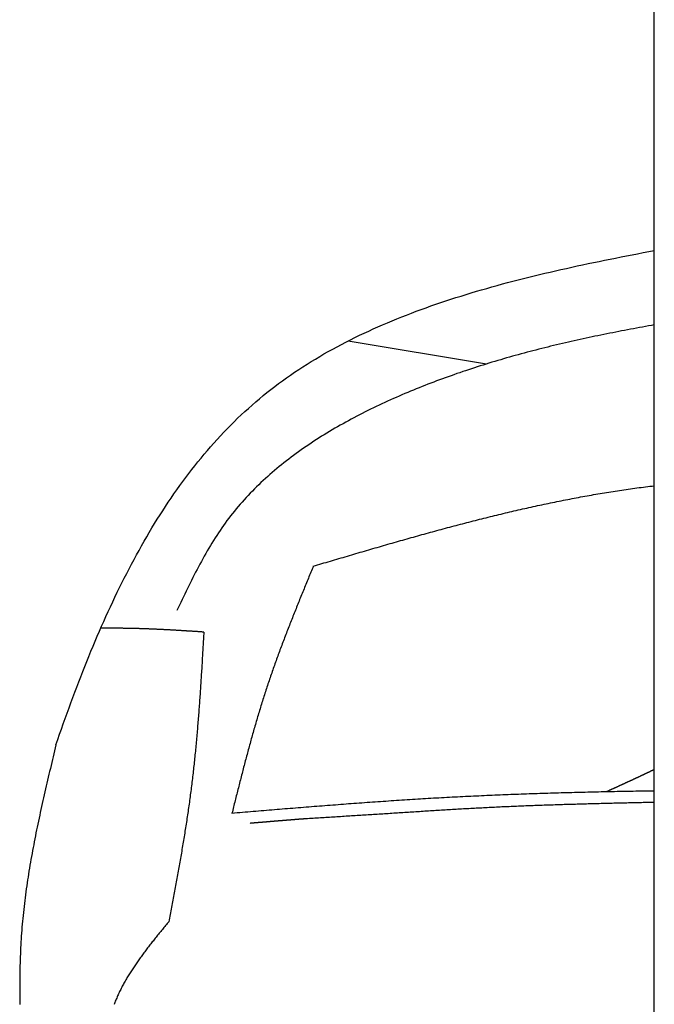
# Model space of a CAD drawing. Extents: x 562 to 7231, y 5767 to 12226.
# Tile 5 of 83: x 1221 to 1473, y 8794 to 9184. Entities that reach past the tile are written whole.
import ezdxf

# ---------------------------------------------------------------- set-up
doc = ezdxf.new("R2010")
doc.units = 0
doc.layers.get('0').update_dxf_attribs({"linetype": 'CONTINUOUS'})
doc.layers.add('CAR', color=10, linetype='CONTINUOUS')

msp = doc.modelspace()

# ---------------------------------------------------------------- linework, layer by layer
msp.add_line((1472.775, 8708.018), (1472.775, 10233.018))
at = {"layer": 'CAR'}
msp.add_line((1351.572, 9057.002), (1406.355, 9047.885), dxfattribs=at)
for points in [[(1235.84, 8897.12, 0), (1236.56, 8899.23, 0), (1237.29, 8901.33, 0), (1238.03, 8903.43, 0), (1238.77, 8905.53, 0), (1239.51, 8907.62, 0), (1240.26, 8909.7, 0), (1241.02, 8911.78, 0), (1241.78, 8913.85, 0), (1242.54, 8915.91, 0), (1243.31, 8917.97, 0), (1244.09, 8920.02, 0), (1244.87, 8922.07, 0), (1245.66, 8924.1, 0), (1246.46, 8926.13, 0), (1247.26, 8928.16, 0), (1248.07, 8930.17, 0), (1248.88, 8932.18, 0), (1249.7, 8934.18, 0), (1250.53, 8936.17, 0), (1251.36, 8938.16, 0), (1252.21, 8940.13, 0), (1253.06, 8942.1, 0), (1253.91, 8944.06, 0), (1254.78, 8946.01, 0), (1255.65, 8947.96, 0), (1256.53, 8949.89, 0), (1257.42, 8951.81, 0), (1258.31, 8953.73, 0), (1259.22, 8955.63, 0), (1260.13, 8957.53, 0), (1261.05, 8959.41, 0), (1261.98, 8961.29, 0), (1262.92, 8963.15, 0), (1263.86, 8965.01, 0), (1264.82, 8966.85, 0), (1265.79, 8968.69, 0), (1266.76, 8970.51, 0), (1267.74, 8972.33, 0), (1268.74, 8974.13, 0), (1269.74, 8975.92, 0), (1270.75, 8977.7, 0), (1271.78, 8979.46, 0), (1272.81, 8981.22, 0), (1273.86, 8982.97, 0), (1274.91, 8984.7, 0), (1275.97, 8986.42, 0), (1277.05, 8988.13, 0), (1278.14, 8989.82, 0), (1279.23, 8991.5, 0), (1280.34, 8993.17, 0), (1281.46, 8994.83, 0), (1282.59, 8996.48, 0), (1283.73, 8998.11, 0), (1284.89, 8999.72, 0), (1286.05, 9001.33, 0), (1287.23, 9002.92, 0), (1288.42, 9004.49, 0), (1289.62, 9006.06, 0), (1290.83, 9007.61, 0), (1292.06, 9009.14, 0), (1293.3, 9010.66, 0), (1294.55, 9012.16, 0), (1295.82, 9013.65, 0), (1297.09, 9015.13, 0), (1298.38, 9016.59, 0), (1299.69, 9018.03, 0), (1301.01, 9019.46, 0), (1302.34, 9020.88, 0), (1303.68, 9022.27, 0), (1305.04, 9023.66, 0), (1306.41, 9025.02, 0), (1307.8, 9026.37, 0), (1309.2, 9027.71, 0), (1310.61, 9029.02, 0), (1312.04, 9030.32, 0), (1313.49, 9031.61, 0), (1314.95, 9032.87, 0), (1316.42, 9034.12, 0), (1317.91, 9035.35, 0), (1319.41, 9036.57, 0), (1320.93, 9037.77, 0), (1322.47, 9038.95, 0), (1324.01, 9040.11, 0), (1325.58, 9041.25, 0), (1327.16, 9042.38, 0), (1328.75, 9043.5, 0), (1330.36, 9044.59, 0), (1331.98, 9045.67, 0), (1333.61, 9046.74, 0), (1335.26, 9047.79, 0), (1336.92, 9048.82, 0), (1338.59, 9049.84, 0), (1340.28, 9050.84, 0), (1341.98, 9051.83, 0), (1343.7, 9052.8, 0), (1345.42, 9053.76, 0), (1347.16, 9054.7, 0), (1348.92, 9055.63, 0), (1350.68, 9056.55, 0), (1352.46, 9057.45, 0), (1354.24, 9058.34, 0), (1356.04, 9059.21, 0), (1357.85, 9060.07, 0), (1359.68, 9060.92, 0), (1361.51, 9061.75, 0), (1363.36, 9062.57, 0), (1365.21, 9063.38, 0), (1367.08, 9064.18, 0), (1368.95, 9064.97, 0), (1370.84, 9065.74, 0), (1372.74, 9066.5, 0), (1374.65, 9067.25, 0), (1376.57, 9067.99, 0), (1378.49, 9068.71, 0), (1380.43, 9069.43, 0), (1382.38, 9070.13, 0), (1384.34, 9070.83, 0), (1386.3, 9071.51, 0), (1388.28, 9072.18, 0), (1390.26, 9072.85, 0), (1392.25, 9073.5, 0), (1394.25, 9074.14, 0), (1396.26, 9074.77, 0), (1398.28, 9075.4, 0), (1400.3, 9076.01, 0), (1402.34, 9076.62, 0), (1404.38, 9077.22, 0), (1406.42, 9077.8, 0), (1408.48, 9078.38, 0), (1410.54, 9078.95, 0), (1412.61, 9079.52, 0), (1414.69, 9080.07, 0), (1416.77, 9080.62, 0), (1418.86, 9081.16, 0), (1420.96, 9081.69, 0), (1423.06, 9082.22, 0), (1425.17, 9082.74, 0), (1427.28, 9083.25, 0), (1429.41, 9083.75, 0), (1431.53, 9084.25, 0), (1433.66, 9084.74, 0), (1435.8, 9085.23, 0), (1437.94, 9085.71, 0), (1440.09, 9086.19, 0), (1442.24, 9086.65, 0), (1444.4, 9087.12, 0), (1446.56, 9087.58, 0), (1448.72, 9088.03, 0), (1450.89, 9088.48, 0), (1453.06, 9088.92, 0), (1455.24, 9089.36, 0), (1457.42, 9089.8, 0), (1459.61, 9090.23, 0), (1461.79, 9090.66, 0), (1463.98, 9091.08, 0), (1466.18, 9091.5, 0), (1468.37, 9091.92, 0), (1470.57, 9092.34, 0), (1472.77, 9092.75, 0)], [(1472.77, 9063.33, 0), (1471.6, 9063.13, 0), (1470.42, 9062.92, 0), (1469.24, 9062.7, 0), (1468.06, 9062.49, 0), (1466.89, 9062.28, 0), (1465.71, 9062.06, 0), (1464.54, 9061.84, 0), (1463.36, 9061.62, 0), (1462.18, 9061.4, 0), (1461.01, 9061.18, 0), (1459.83, 9060.95, 0), (1458.66, 9060.72, 0), (1457.48, 9060.49, 0), (1456.31, 9060.26, 0), (1455.13, 9060.03, 0), (1453.96, 9059.79, 0), (1452.79, 9059.56, 0), (1451.61, 9059.32, 0), (1450.44, 9059.07, 0), (1449.27, 9058.83, 0), (1448.1, 9058.58, 0), (1446.92, 9058.33, 0), (1445.75, 9058.08, 0), (1444.58, 9057.83, 0), (1443.41, 9057.57, 0), (1442.24, 9057.31, 0), (1441.07, 9057.05, 0), (1439.9, 9056.79, 0), (1438.73, 9056.52, 0), (1437.56, 9056.25, 0), (1436.39, 9055.98, 0), (1435.22, 9055.7, 0), (1434.05, 9055.43, 0), (1432.89, 9055.15, 0), (1431.72, 9054.86, 0), (1430.55, 9054.58, 0), (1429.39, 9054.29, 0), (1428.22, 9054, 0), (1427.05, 9053.7, 0), (1425.89, 9053.4, 0), (1424.72, 9053.1, 0), (1423.56, 9052.8, 0), (1422.4, 9052.49, 0), (1421.23, 9052.18, 0), (1420.07, 9051.86, 0), (1418.91, 9051.55, 0), (1417.74, 9051.22, 0), (1416.58, 9050.9, 0), (1415.42, 9050.57, 0), (1414.26, 9050.24, 0), (1413.1, 9049.91, 0), (1411.94, 9049.57, 0), (1410.78, 9049.23, 0), (1409.62, 9048.88, 0), (1408.46, 9048.53, 0), (1407.3, 9048.18, 0), (1406.15, 9047.82, 0), (1404.99, 9047.46, 0), (1403.83, 9047.1, 0), (1402.68, 9046.73, 0), (1401.52, 9046.35, 0), (1400.37, 9045.98, 0), (1399.21, 9045.6, 0), (1398.06, 9045.21, 0), (1396.91, 9044.83, 0), (1395.76, 9044.43, 0), (1394.6, 9044.04, 0), (1393.45, 9043.63, 0), (1392.3, 9043.23, 0), (1391.15, 9042.82, 0), (1390, 9042.41, 0), (1388.85, 9041.99, 0), (1387.7, 9041.56, 0), (1386.56, 9041.14, 0), (1385.41, 9040.7, 0), (1384.26, 9040.27, 0), (1383.12, 9039.83, 0), (1381.97, 9039.38, 0), (1380.83, 9038.93, 0), (1379.68, 9038.48, 0), (1378.54, 9038.02, 0), (1377.4, 9037.55, 0), (1376.26, 9037.08, 0), (1375.12, 9036.61, 0), (1373.98, 9036.13, 0), (1372.84, 9035.65, 0), (1371.71, 9035.16, 0), (1370.57, 9034.66, 0), (1369.44, 9034.16, 0), (1368.31, 9033.66, 0), (1367.18, 9033.15, 0), (1366.06, 9032.63, 0), (1364.93, 9032.11, 0), (1363.81, 9031.59, 0), (1362.69, 9031.06, 0), (1361.58, 9030.52, 0), (1360.46, 9029.98, 0), (1359.35, 9029.43, 0), (1358.25, 9028.88, 0), (1357.14, 9028.32, 0), (1356.04, 9027.76, 0), (1354.94, 9027.19, 0), (1353.85, 9026.61, 0), (1352.76, 9026.03, 0), (1351.67, 9025.44, 0), (1350.59, 9024.85, 0), (1349.51, 9024.25, 0), (1348.44, 9023.65, 0), (1347.37, 9023.04, 0), (1346.31, 9022.42, 0), (1345.25, 9021.8, 0), (1344.19, 9021.17, 0), (1343.14, 9020.53, 0), (1342.09, 9019.89, 0), (1341.05, 9019.25, 0), (1340.02, 9018.59, 0), (1338.99, 9017.93, 0), (1337.96, 9017.27, 0), (1336.94, 9016.59, 0), (1335.93, 9015.92, 0), (1334.92, 9015.23, 0), (1333.92, 9014.54, 0), (1332.92, 9013.84, 0), (1331.93, 9013.13, 0), (1330.95, 9012.42, 0), (1329.97, 9011.7, 0), (1329, 9010.98, 0), (1328.04, 9010.25, 0), (1327.08, 9009.51, 0), (1326.13, 9008.76, 0), (1325.19, 9008.01, 0), (1324.25, 9007.25, 0), (1323.32, 9006.48, 0), (1322.4, 9005.71, 0), (1321.49, 9004.93, 0), (1320.58, 9004.14, 0), (1319.69, 9003.35, 0), (1318.8, 9002.54, 0), (1317.92, 9001.74, 0), (1317.04, 9000.92, 0), (1316.18, 9000.09, 0), (1315.32, 8999.26, 0), (1314.47, 8998.42, 0), (1313.63, 8997.58, 0), (1312.8, 8996.72, 0), (1311.98, 8995.86, 0), (1311.17, 8994.99, 0), (1310.37, 8994.12, 0), (1309.57, 8993.23, 0), (1308.79, 8992.34, 0), (1308.01, 8991.44, 0), (1307.25, 8990.53, 0), (1306.49, 8989.62, 0), (1305.75, 8988.69, 0), (1305.01, 8987.76, 0), (1304.29, 8986.82, 0), (1303.57, 8985.88, 0), (1302.87, 8984.92, 0), (1302.18, 8983.96, 0), (1301.49, 8982.99, 0), (1300.82, 8982.01, 0), (1300.16, 8981.02, 0), (1299.5, 8980.02, 0), (1298.86, 8979.02, 0), (1298.22, 8978.02, 0), (1297.6, 8977, 0), (1296.98, 8975.98, 0), (1296.37, 8974.95, 0), (1295.76, 8973.92, 0), (1295.17, 8972.88, 0), (1294.58, 8971.84, 0), (1294, 8970.79, 0), (1293.42, 8969.74, 0), (1292.85, 8968.68, 0), (1292.28, 8967.62, 0), (1291.72, 8966.56, 0), (1291.17, 8965.49, 0), (1290.62, 8964.41, 0), (1290.07, 8963.34, 0), (1289.53, 8962.26, 0), (1288.99, 8961.18, 0), (1288.46, 8960.09, 0), (1287.92, 8959.01, 0), (1287.39, 8957.92, 0), (1286.87, 8956.83, 0), (1286.34, 8955.74, 0), (1285.82, 8954.64, 0), (1285.3, 8953.55, 0), (1284.77, 8952.45, 0), (1284.25, 8951.36, 0), (1283.73, 8950.26, 0)], [(1337.76, 8967.87, 0), (1338.61, 8968.12, 0), (1339.45, 8968.37, 0), (1340.29, 8968.62, 0), (1341.13, 8968.87, 0), (1341.98, 8969.12, 0), (1342.82, 8969.37, 0), (1343.66, 8969.62, 0), (1344.51, 8969.87, 0), (1345.35, 8970.12, 0), (1346.19, 8970.37, 0), (1347.03, 8970.62, 0), (1347.88, 8970.87, 0), (1348.72, 8971.11, 0), (1349.56, 8971.36, 0), (1350.41, 8971.61, 0), (1351.25, 8971.86, 0), (1352.09, 8972.11, 0), (1352.94, 8972.36, 0), (1353.78, 8972.6, 0), (1354.62, 8972.85, 0), (1355.46, 8973.1, 0), (1356.31, 8973.34, 0), (1357.15, 8973.59, 0), (1357.99, 8973.84, 0), (1358.84, 8974.08, 0), (1359.68, 8974.33, 0), (1360.52, 8974.57, 0), (1361.37, 8974.82, 0), (1362.21, 8975.06, 0), (1363.05, 8975.31, 0), (1363.9, 8975.55, 0), (1364.74, 8975.8, 0), (1365.58, 8976.04, 0), (1366.43, 8976.28, 0), (1367.27, 8976.53, 0), (1368.12, 8976.77, 0), (1368.96, 8977.01, 0), (1369.8, 8977.25, 0), (1370.65, 8977.49, 0), (1371.49, 8977.73, 0), (1372.34, 8977.97, 0), (1373.18, 8978.21, 0), (1374.02, 8978.45, 0), (1374.87, 8978.69, 0), (1375.71, 8978.93, 0), (1376.56, 8979.17, 0), (1377.4, 8979.4, 0), (1378.25, 8979.64, 0), (1379.09, 8979.87, 0), (1379.93, 8980.11, 0), (1380.78, 8980.34, 0), (1381.62, 8980.58, 0), (1382.47, 8980.81, 0), (1383.31, 8981.04, 0), (1384.16, 8981.28, 0), (1385, 8981.51, 0), (1385.85, 8981.74, 0), (1386.69, 8981.97, 0), (1387.54, 8982.2, 0), (1388.39, 8982.43, 0), (1389.23, 8982.66, 0), (1390.08, 8982.88, 0), (1390.92, 8983.11, 0), (1391.77, 8983.34, 0), (1392.61, 8983.56, 0), (1393.46, 8983.78, 0), (1394.31, 8984.01, 0), (1395.15, 8984.23, 0), (1396, 8984.45, 0), (1396.85, 8984.67, 0), (1397.69, 8984.9, 0), (1398.54, 8985.11, 0), (1399.39, 8985.33, 0), (1400.23, 8985.55, 0), (1401.08, 8985.77, 0), (1401.93, 8985.98, 0), (1402.77, 8986.2, 0), (1403.62, 8986.41, 0), (1404.47, 8986.63, 0), (1405.32, 8986.84, 0), (1406.16, 8987.05, 0), (1407.01, 8987.26, 0), (1407.86, 8987.47, 0), (1408.71, 8987.68, 0), (1409.56, 8987.89, 0), (1410.4, 8988.09, 0), (1411.25, 8988.3, 0), (1412.1, 8988.5, 0), (1412.95, 8988.71, 0), (1413.8, 8988.91, 0), (1414.65, 8989.11, 0), (1415.5, 8989.31, 0), (1416.35, 8989.51, 0), (1417.19, 8989.71, 0), (1418.04, 8989.91, 0), (1418.89, 8990.1, 0), (1419.74, 8990.3, 0), (1420.59, 8990.49, 0), (1421.44, 8990.68, 0), (1422.29, 8990.88, 0), (1423.14, 8991.07, 0), (1423.99, 8991.25, 0), (1424.85, 8991.44, 0), (1425.7, 8991.63, 0), (1426.55, 8991.81, 0), (1427.4, 8992, 0), (1428.25, 8992.18, 0), (1429.1, 8992.36, 0), (1429.95, 8992.54, 0), (1430.8, 8992.72, 0), (1431.66, 8992.9, 0), (1432.51, 8993.08, 0), (1433.36, 8993.25, 0), (1434.21, 8993.43, 0), (1435.07, 8993.6, 0), (1435.92, 8993.77, 0), (1436.77, 8993.94, 0), (1437.62, 8994.11, 0), (1438.48, 8994.27, 0), (1439.33, 8994.44, 0), (1440.19, 8994.6, 0), (1441.04, 8994.77, 0), (1441.89, 8994.93, 0), (1442.75, 8995.09, 0), (1443.6, 8995.25, 0), (1444.46, 8995.4, 0), (1445.31, 8995.56, 0), (1446.17, 8995.71, 0), (1447.02, 8995.87, 0), (1447.88, 8996.02, 0), (1448.73, 8996.17, 0), (1449.59, 8996.31, 0), (1450.44, 8996.46, 0), (1451.3, 8996.61, 0), (1452.16, 8996.75, 0), (1453.01, 8996.89, 0), (1453.87, 8997.03, 0), (1454.73, 8997.17, 0), (1455.58, 8997.31, 0), (1456.44, 8997.44, 0), (1457.3, 8997.57, 0), (1458.16, 8997.71, 0), (1459.02, 8997.84, 0), (1459.87, 8997.96, 0), (1460.73, 8998.09, 0), (1461.59, 8998.22, 0), (1462.45, 8998.34, 0), (1463.31, 8998.46, 0), (1464.17, 8998.58, 0), (1465.03, 8998.7, 0), (1465.89, 8998.82, 0), (1466.75, 8998.93, 0), (1467.61, 8999.04, 0), (1468.47, 8999.16, 0), (1469.33, 8999.27, 0), (1470.19, 8999.37, 0), (1471.05, 8999.48, 0), (1471.91, 8999.58, 0), (1472.77, 8999.69, 0)], [(1337.76, 8967.87, 0), (1337.52, 8967.27, 0), (1337.27, 8966.67, 0), (1337.02, 8966.07, 0), (1336.78, 8965.47, 0), (1336.53, 8964.87, 0), (1336.28, 8964.27, 0), (1336.03, 8963.67, 0), (1335.79, 8963.07, 0), (1335.54, 8962.47, 0), (1335.3, 8961.87, 0), (1335.05, 8961.27, 0), (1334.8, 8960.66, 0), (1334.56, 8960.06, 0), (1334.31, 8959.46, 0), (1334.07, 8958.86, 0), (1333.82, 8958.26, 0), (1333.57, 8957.66, 0), (1333.33, 8957.06, 0), (1333.09, 8956.46, 0), (1332.84, 8955.85, 0), (1332.6, 8955.25, 0), (1332.35, 8954.65, 0), (1332.11, 8954.05, 0), (1331.87, 8953.45, 0), (1331.62, 8952.85, 0), (1331.38, 8952.24, 0), (1331.14, 8951.64, 0), (1330.9, 8951.04, 0), (1330.66, 8950.44, 0), (1330.41, 8949.83, 0), (1330.17, 8949.23, 0), (1329.93, 8948.63, 0), (1329.69, 8948.03, 0), (1329.45, 8947.42, 0), (1329.22, 8946.82, 0), (1328.98, 8946.22, 0), (1328.74, 8945.61, 0), (1328.5, 8945.01, 0), (1328.27, 8944.4, 0), (1328.03, 8943.8, 0), (1327.79, 8943.19, 0), (1327.56, 8942.59, 0), (1327.32, 8941.99, 0), (1327.09, 8941.38, 0), (1326.86, 8940.78, 0), (1326.62, 8940.17, 0), (1326.39, 8939.56, 0), (1326.16, 8938.96, 0), (1325.93, 8938.35, 0), (1325.7, 8937.75, 0), (1325.47, 8937.14, 0), (1325.24, 8936.53, 0), (1325.02, 8935.93, 0), (1324.79, 8935.32, 0), (1324.56, 8934.71, 0), (1324.34, 8934.1, 0), (1324.11, 8933.5, 0), (1323.89, 8932.89, 0), (1323.66, 8932.28, 0), (1323.44, 8931.67, 0), (1323.22, 8931.06, 0), (1323, 8930.45, 0), (1322.78, 8929.84, 0), (1322.56, 8929.23, 0), (1322.34, 8928.62, 0), (1322.13, 8928.01, 0), (1321.91, 8927.4, 0), (1321.69, 8926.79, 0), (1321.48, 8926.18, 0), (1321.27, 8925.57, 0), (1321.05, 8924.96, 0), (1320.84, 8924.34, 0), (1320.63, 8923.73, 0), (1320.42, 8923.12, 0), (1320.21, 8922.5, 0), (1320.01, 8921.89, 0), (1319.8, 8921.28, 0), (1319.59, 8920.66, 0), (1319.39, 8920.05, 0), (1319.19, 8919.43, 0), (1318.99, 8918.82, 0), (1318.78, 8918.2, 0), (1318.59, 8917.58, 0), (1318.39, 8916.97, 0), (1318.19, 8916.35, 0), (1317.99, 8915.73, 0), (1317.8, 8915.12, 0), (1317.6, 8914.5, 0), (1317.41, 8913.88, 0), (1317.22, 8913.26, 0), (1317.03, 8912.64, 0), (1316.83, 8912.02, 0), (1316.65, 8911.4, 0), (1316.46, 8910.78, 0), (1316.27, 8910.16, 0), (1316.08, 8909.54, 0), (1315.9, 8908.92, 0), (1315.71, 8908.3, 0), (1315.53, 8907.68, 0), (1315.34, 8907.06, 0), (1315.16, 8906.44, 0), (1314.98, 8905.81, 0), (1314.8, 8905.19, 0), (1314.62, 8904.57, 0), (1314.44, 8903.95, 0), (1314.26, 8903.32, 0), (1314.08, 8902.7, 0), (1313.91, 8902.08, 0), (1313.73, 8901.45, 0), (1313.55, 8900.83, 0), (1313.38, 8900.2, 0), (1313.21, 8899.58, 0), (1313.03, 8898.95, 0), (1312.86, 8898.33, 0), (1312.69, 8897.7, 0), (1312.52, 8897.08, 0), (1312.34, 8896.45, 0), (1312.17, 8895.83, 0), (1312, 8895.2, 0), (1311.84, 8894.57, 0), (1311.67, 8893.95, 0), (1311.5, 8893.32, 0), (1311.33, 8892.69, 0), (1311.16, 8892.07, 0), (1311, 8891.44, 0), (1310.83, 8890.81, 0), (1310.67, 8890.19, 0), (1310.5, 8889.56, 0), (1310.34, 8888.93, 0), (1310.17, 8888.3, 0), (1310.01, 8887.67, 0), (1309.84, 8887.05, 0), (1309.68, 8886.42, 0), (1309.52, 8885.79, 0), (1309.36, 8885.16, 0), (1309.19, 8884.53, 0), (1309.03, 8883.9, 0), (1308.87, 8883.28, 0), (1308.71, 8882.65, 0), (1308.55, 8882.02, 0), (1308.39, 8881.39, 0), (1308.23, 8880.76, 0), (1308.07, 8880.13, 0), (1307.91, 8879.5, 0), (1307.75, 8878.87, 0), (1307.59, 8878.24, 0), (1307.43, 8877.61, 0), (1307.27, 8876.98, 0), (1307.11, 8876.35, 0), (1306.95, 8875.72, 0), (1306.79, 8875.09, 0), (1306.64, 8874.46, 0), (1306.48, 8873.83, 0), (1306.32, 8873.2, 0), (1306.16, 8872.57, 0), (1306, 8871.94, 0), (1305.84, 8871.31, 0), (1305.69, 8870.68, 0), (1305.53, 8870.05, 0)], [(1294.41, 8941.78, 0), (1294.15, 8941.8, 0), (1293.9, 8941.81, 0), (1293.64, 8941.83, 0), (1293.39, 8941.85, 0), (1293.13, 8941.86, 0), (1292.87, 8941.88, 0), (1292.62, 8941.9, 0), (1292.36, 8941.91, 0), (1292.1, 8941.93, 0), (1291.85, 8941.95, 0), (1291.59, 8941.96, 0), (1291.33, 8941.98, 0), (1291.08, 8942, 0), (1290.82, 8942.01, 0), (1290.56, 8942.03, 0), (1290.31, 8942.05, 0), (1290.05, 8942.06, 0), (1289.79, 8942.08, 0), (1289.54, 8942.1, 0), (1289.28, 8942.11, 0), (1289.02, 8942.13, 0), (1288.77, 8942.14, 0), (1288.51, 8942.16, 0), (1288.25, 8942.18, 0), (1288, 8942.19, 0), (1287.74, 8942.21, 0), (1287.48, 8942.23, 0), (1287.23, 8942.24, 0), (1286.97, 8942.26, 0), (1286.71, 8942.27, 0), (1286.46, 8942.29, 0), (1286.2, 8942.31, 0), (1285.94, 8942.32, 0), (1285.69, 8942.34, 0), (1285.43, 8942.35, 0), (1285.18, 8942.37, 0), (1284.92, 8942.38, 0), (1284.66, 8942.4, 0), (1284.41, 8942.41, 0), (1284.15, 8942.43, 0), (1283.89, 8942.44, 0), (1283.64, 8942.46, 0), (1283.38, 8942.48, 0), (1283.12, 8942.49, 0), (1282.87, 8942.51, 0), (1282.61, 8942.52, 0), (1282.35, 8942.53, 0), (1282.1, 8942.55, 0), (1281.84, 8942.56, 0), (1281.58, 8942.58, 0), (1281.33, 8942.59, 0), (1281.07, 8942.61, 0), (1280.81, 8942.62, 0), (1280.56, 8942.64, 0), (1280.3, 8942.65, 0), (1280.04, 8942.66, 0), (1279.79, 8942.68, 0), (1279.53, 8942.69, 0), (1279.27, 8942.7, 0), (1279.02, 8942.72, 0), (1278.76, 8942.73, 0), (1278.5, 8942.74, 0), (1278.25, 8942.76, 0), (1277.99, 8942.77, 0), (1277.73, 8942.78, 0), (1277.48, 8942.8, 0), (1277.22, 8942.81, 0), (1276.96, 8942.82, 0), (1276.71, 8942.83, 0), (1276.45, 8942.85, 0), (1276.19, 8942.86, 0), (1275.94, 8942.87, 0), (1275.68, 8942.88, 0), (1275.42, 8942.89, 0), (1275.17, 8942.9, 0), (1274.91, 8942.92, 0), (1274.65, 8942.93, 0), (1274.4, 8942.94, 0), (1274.14, 8942.95, 0), (1273.88, 8942.96, 0), (1273.63, 8942.97, 0), (1273.37, 8942.98, 0), (1273.11, 8942.99, 0), (1272.86, 8943, 0), (1272.6, 8943.01, 0), (1272.34, 8943.02, 0), (1272.09, 8943.03, 0), (1271.83, 8943.04, 0), (1271.57, 8943.05, 0), (1271.31, 8943.06, 0), (1271.06, 8943.07, 0), (1270.8, 8943.08, 0), (1270.54, 8943.09, 0), (1270.29, 8943.09, 0), (1270.03, 8943.1, 0), (1269.77, 8943.11, 0), (1269.52, 8943.12, 0), (1269.26, 8943.13, 0), (1269, 8943.13, 0), (1268.75, 8943.14, 0), (1268.49, 8943.15, 0), (1268.23, 8943.16, 0), (1267.98, 8943.16, 0), (1267.72, 8943.17, 0), (1267.46, 8943.18, 0), (1267.21, 8943.18, 0), (1266.95, 8943.19, 0), (1266.69, 8943.19, 0), (1266.43, 8943.2, 0), (1266.18, 8943.2, 0), (1265.92, 8943.21, 0), (1265.66, 8943.22, 0), (1265.41, 8943.22, 0), (1265.15, 8943.22, 0), (1264.89, 8943.23, 0), (1264.64, 8943.23, 0), (1264.38, 8943.24, 0), (1264.12, 8943.24, 0), (1263.87, 8943.25, 0), (1263.61, 8943.25, 0), (1263.35, 8943.25, 0), (1263.09, 8943.26, 0), (1262.84, 8943.26, 0), (1262.58, 8943.26, 0), (1262.32, 8943.27, 0), (1262.07, 8943.27, 0), (1261.81, 8943.27, 0), (1261.55, 8943.27, 0), (1261.3, 8943.28, 0), (1261.04, 8943.28, 0), (1260.78, 8943.28, 0), (1260.52, 8943.28, 0), (1260.27, 8943.29, 0), (1260.01, 8943.29, 0), (1259.75, 8943.29, 0), (1259.5, 8943.29, 0), (1259.24, 8943.29, 0), (1258.98, 8943.3, 0), (1258.73, 8943.3, 0), (1258.47, 8943.3, 0), (1258.21, 8943.3, 0), (1257.95, 8943.3, 0), (1257.7, 8943.3, 0), (1257.44, 8943.3, 0), (1257.18, 8943.3, 0), (1256.93, 8943.31, 0), (1256.67, 8943.31, 0), (1256.41, 8943.31, 0), (1256.16, 8943.31, 0), (1255.9, 8943.31, 0), (1255.64, 8943.31, 0), (1255.38, 8943.31, 0), (1255.13, 8943.31, 0), (1254.87, 8943.31, 0), (1254.61, 8943.31, 0), (1254.36, 8943.31, 0), (1254.1, 8943.32, 0), (1253.84, 8943.32, 0), (1253.59, 8943.32, 0)], [(1294.41, 8941.78, 0), (1294.37, 8941.05, 0), (1294.33, 8940.33, 0), (1294.28, 8939.6, 0), (1294.24, 8938.87, 0), (1294.2, 8938.15, 0), (1294.16, 8937.42, 0), (1294.11, 8936.69, 0), (1294.07, 8935.97, 0), (1294.03, 8935.24, 0), (1293.99, 8934.51, 0), (1293.94, 8933.79, 0), (1293.9, 8933.06, 0), (1293.86, 8932.34, 0), (1293.81, 8931.61, 0), (1293.77, 8930.88, 0), (1293.73, 8930.16, 0), (1293.68, 8929.43, 0), (1293.64, 8928.7, 0), (1293.59, 8927.98, 0), (1293.55, 8927.25, 0), (1293.5, 8926.53, 0), (1293.46, 8925.8, 0), (1293.41, 8925.07, 0), (1293.37, 8924.35, 0), (1293.32, 8923.62, 0), (1293.27, 8922.9, 0), (1293.23, 8922.17, 0), (1293.18, 8921.44, 0), (1293.13, 8920.72, 0), (1293.08, 8919.99, 0), (1293.03, 8919.27, 0), (1292.99, 8918.54, 0), (1292.94, 8917.82, 0), (1292.89, 8917.09, 0), (1292.84, 8916.37, 0), (1292.79, 8915.64, 0), (1292.73, 8914.91, 0), (1292.68, 8914.19, 0), (1292.63, 8913.46, 0), (1292.58, 8912.74, 0), (1292.52, 8912.01, 0), (1292.47, 8911.29, 0), (1292.42, 8910.56, 0), (1292.36, 8909.84, 0), (1292.31, 8909.11, 0), (1292.25, 8908.39, 0), (1292.19, 8907.67, 0), (1292.13, 8906.94, 0), (1292.08, 8906.22, 0), (1292.02, 8905.49, 0), (1291.96, 8904.77, 0), (1291.9, 8904.04, 0), (1291.84, 8903.32, 0), (1291.78, 8902.6, 0), (1291.71, 8901.87, 0), (1291.65, 8901.15, 0), (1291.59, 8900.42, 0), (1291.52, 8899.7, 0), (1291.46, 8898.98, 0), (1291.39, 8898.25, 0), (1291.32, 8897.53, 0), (1291.26, 8896.81, 0), (1291.19, 8896.08, 0), (1291.12, 8895.36, 0), (1291.05, 8894.64, 0), (1290.98, 8893.91, 0), (1290.9, 8893.19, 0), (1290.83, 8892.47, 0), (1290.76, 8891.75, 0), (1290.68, 8891.02, 0), (1290.61, 8890.3, 0), (1290.53, 8889.58, 0), (1290.45, 8888.86, 0), (1290.37, 8888.14, 0), (1290.29, 8887.41, 0), (1290.21, 8886.69, 0), (1290.13, 8885.97, 0), (1290.05, 8885.25, 0), (1289.96, 8884.53, 0), (1289.88, 8883.81, 0), (1289.79, 8883.09, 0), (1289.7, 8882.37, 0), (1289.62, 8881.65, 0), (1289.53, 8880.93, 0), (1289.44, 8880.2, 0), (1289.34, 8879.48, 0), (1289.25, 8878.76, 0), (1289.16, 8878.04, 0), (1289.06, 8877.32, 0), (1288.97, 8876.6, 0), (1288.87, 8875.89, 0), (1288.77, 8875.17, 0), (1288.67, 8874.45, 0), (1288.57, 8873.73, 0), (1288.47, 8873.01, 0), (1288.37, 8872.29, 0), (1288.26, 8871.57, 0), (1288.16, 8870.85, 0), (1288.05, 8870.13, 0), (1287.94, 8869.42, 0), (1287.84, 8868.7, 0), (1287.73, 8867.98, 0), (1287.62, 8867.26, 0), (1287.51, 8866.54, 0), (1287.4, 8865.83, 0), (1287.28, 8865.11, 0), (1287.17, 8864.39, 0), (1287.06, 8863.67, 0), (1286.94, 8862.96, 0), (1286.83, 8862.24, 0), (1286.71, 8861.52, 0), (1286.59, 8860.8, 0), (1286.48, 8860.09, 0), (1286.36, 8859.37, 0), (1286.24, 8858.65, 0), (1286.12, 8857.94, 0), (1286, 8857.22, 0), (1285.88, 8856.5, 0), (1285.75, 8855.79, 0), (1285.63, 8855.07, 0), (1285.51, 8854.35, 0), (1285.38, 8853.64, 0), (1285.26, 8852.92, 0), (1285.13, 8852.21, 0), (1285.01, 8851.49, 0), (1284.88, 8850.77, 0), (1284.75, 8850.06, 0), (1284.63, 8849.34, 0), (1284.5, 8848.63, 0), (1284.37, 8847.91, 0), (1284.24, 8847.2, 0), (1284.11, 8846.48, 0), (1283.98, 8845.76, 0), (1283.85, 8845.05, 0), (1283.72, 8844.33, 0), (1283.59, 8843.62, 0), (1283.46, 8842.9, 0), (1283.33, 8842.19, 0), (1283.2, 8841.47, 0), (1283.06, 8840.76, 0), (1282.93, 8840.04, 0), (1282.8, 8839.33, 0), (1282.66, 8838.61, 0), (1282.53, 8837.9, 0), (1282.4, 8837.18, 0), (1282.26, 8836.47, 0), (1282.13, 8835.75, 0), (1281.99, 8835.04, 0), (1281.86, 8834.32, 0), (1281.73, 8833.61, 0), (1281.59, 8832.89, 0), (1281.46, 8832.18, 0), (1281.32, 8831.46, 0), (1281.19, 8830.75, 0), (1281.05, 8830.03, 0), (1280.91, 8829.32, 0), (1280.78, 8828.6, 0), (1280.64, 8827.89, 0), (1280.51, 8827.17, 0)], [(1235.84, 8897.12, 0), (1235.56, 8895.96, 0), (1235.28, 8894.8, 0), (1235.01, 8893.64, 0), (1234.73, 8892.48, 0), (1234.46, 8891.32, 0), (1234.18, 8890.16, 0), (1233.9, 8889, 0), (1233.63, 8887.84, 0), (1233.36, 8886.68, 0), (1233.08, 8885.52, 0), (1232.81, 8884.36, 0), (1232.54, 8883.2, 0), (1232.27, 8882.04, 0), (1232, 8880.88, 0), (1231.74, 8879.72, 0), (1231.47, 8878.56, 0), (1231.21, 8877.4, 0), (1230.94, 8876.24, 0), (1230.68, 8875.08, 0), (1230.42, 8873.92, 0), (1230.17, 8872.76, 0), (1229.91, 8871.6, 0), (1229.66, 8870.44, 0), (1229.41, 8869.28, 0), (1229.16, 8868.12, 0), (1228.91, 8866.96, 0), (1228.67, 8865.79, 0), (1228.43, 8864.63, 0), (1228.19, 8863.47, 0), (1227.95, 8862.31, 0), (1227.72, 8861.15, 0), (1227.49, 8859.98, 0), (1227.26, 8858.82, 0), (1227.04, 8857.66, 0), (1226.82, 8856.5, 0), (1226.6, 8855.33, 0), (1226.38, 8854.17, 0), (1226.17, 8853.01, 0), (1225.96, 8851.84, 0), (1225.76, 8850.68, 0), (1225.56, 8849.51, 0), (1225.37, 8848.35, 0), (1225.17, 8847.19, 0), (1224.99, 8846.02, 0), (1224.8, 8844.86, 0), (1224.62, 8843.69, 0), (1224.45, 8842.52, 0), (1224.28, 8841.36, 0), (1224.11, 8840.19, 0), (1223.95, 8839.03, 0), (1223.79, 8837.86, 0), (1223.64, 8836.69, 0), (1223.49, 8835.52, 0), (1223.35, 8834.36, 0), (1223.21, 8833.19, 0), (1223.08, 8832.02, 0), (1222.95, 8830.85, 0), (1222.83, 8829.68, 0), (1222.72, 8828.51, 0), (1222.61, 8827.34, 0), (1222.5, 8826.17, 0), (1222.4, 8825, 0), (1222.31, 8823.83, 0), (1222.22, 8822.66, 0), (1222.14, 8821.49, 0), (1222.06, 8820.32, 0), (1221.99, 8819.15, 0), (1221.92, 8817.97, 0), (1221.86, 8816.8, 0), (1221.8, 8815.63, 0), (1221.75, 8814.45, 0), (1221.7, 8813.28, 0), (1221.66, 8812.11, 0), (1221.62, 8810.93, 0), (1221.59, 8809.76, 0), (1221.56, 8808.58, 0), (1221.54, 8807.41, 0), (1221.52, 8806.23, 0), (1221.5, 8805.06, 0), (1221.5, 8803.88, 0), (1221.49, 8802.7, 0), (1221.49, 8801.53, 0), (1221.49, 8800.35, 0), (1221.5, 8799.17, 0), (1221.51, 8798, 0), (1221.53, 8796.82, 0), (1221.55, 8795.64, 0), (1221.58, 8794.46, 0)], [(1472.77, 8887.4, 0), (1472.63, 8887.33, 0), (1472.48, 8887.26, 0), (1472.33, 8887.19, 0), (1472.18, 8887.12, 0), (1472.04, 8887.04, 0), (1471.89, 8886.97, 0), (1471.74, 8886.9, 0), (1471.59, 8886.83, 0), (1471.44, 8886.76, 0), (1471.3, 8886.69, 0), (1471.15, 8886.62, 0), (1471, 8886.55, 0), (1470.85, 8886.47, 0), (1470.7, 8886.4, 0), (1470.55, 8886.33, 0), (1470.41, 8886.26, 0), (1470.26, 8886.19, 0), (1470.11, 8886.12, 0), (1469.96, 8886.05, 0), (1469.81, 8885.98, 0), (1469.66, 8885.91, 0), (1469.51, 8885.84, 0), (1469.37, 8885.77, 0), (1469.22, 8885.7, 0), (1469.07, 8885.63, 0), (1468.92, 8885.56, 0), (1468.77, 8885.48, 0), (1468.62, 8885.41, 0), (1468.47, 8885.34, 0), (1468.32, 8885.27, 0), (1468.17, 8885.2, 0), (1468.02, 8885.13, 0), (1467.88, 8885.06, 0), (1467.73, 8884.99, 0), (1467.58, 8884.92, 0), (1467.43, 8884.85, 0), (1467.28, 8884.78, 0), (1467.13, 8884.71, 0), (1466.98, 8884.64, 0), (1466.83, 8884.57, 0), (1466.68, 8884.5, 0), (1466.53, 8884.43, 0), (1466.38, 8884.36, 0), (1466.23, 8884.29, 0), (1466.08, 8884.22, 0), (1465.93, 8884.15, 0), (1465.78, 8884.08, 0), (1465.63, 8884.01, 0), (1465.48, 8883.94, 0), (1465.33, 8883.87, 0), (1465.18, 8883.8, 0), (1465.03, 8883.73, 0), (1464.88, 8883.66, 0), (1464.73, 8883.59, 0), (1464.58, 8883.52, 0), (1464.43, 8883.45, 0), (1464.28, 8883.38, 0), (1464.13, 8883.31, 0), (1463.98, 8883.24, 0), (1463.83, 8883.18, 0), (1463.68, 8883.11, 0), (1463.53, 8883.04, 0), (1463.38, 8882.97, 0), (1463.23, 8882.9, 0), (1463.08, 8882.83, 0), (1462.93, 8882.76, 0), (1462.78, 8882.69, 0), (1462.63, 8882.62, 0), (1462.48, 8882.55, 0), (1462.33, 8882.48, 0), (1462.18, 8882.41, 0), (1462.03, 8882.34, 0), (1461.88, 8882.27, 0), (1461.72, 8882.2, 0), (1461.57, 8882.13, 0), (1461.42, 8882.07, 0), (1461.27, 8882, 0), (1461.12, 8881.93, 0), (1460.97, 8881.86, 0), (1460.82, 8881.79, 0), (1460.67, 8881.72, 0), (1460.52, 8881.65, 0), (1460.37, 8881.58, 0), (1460.22, 8881.51, 0), (1460.07, 8881.44, 0), (1459.92, 8881.37, 0), (1459.76, 8881.3, 0), (1459.61, 8881.24, 0), (1459.46, 8881.17, 0), (1459.31, 8881.1, 0), (1459.16, 8881.03, 0), (1459.01, 8880.96, 0), (1458.86, 8880.89, 0), (1458.71, 8880.82, 0), (1458.56, 8880.75, 0), (1458.41, 8880.68, 0), (1458.25, 8880.61, 0), (1458.1, 8880.55, 0), (1457.95, 8880.48, 0), (1457.8, 8880.41, 0), (1457.65, 8880.34, 0), (1457.5, 8880.27, 0), (1457.35, 8880.2, 0), (1457.2, 8880.13, 0), (1457.04, 8880.06, 0), (1456.89, 8879.99, 0), (1456.74, 8879.93, 0), (1456.59, 8879.86, 0), (1456.44, 8879.79, 0), (1456.29, 8879.72, 0), (1456.14, 8879.65, 0), (1455.99, 8879.58, 0), (1455.83, 8879.51, 0), (1455.68, 8879.44, 0), (1455.53, 8879.38, 0), (1455.38, 8879.31, 0), (1455.23, 8879.24, 0), (1455.08, 8879.17, 0), (1454.93, 8879.1, 0), (1454.78, 8879.03, 0), (1454.62, 8878.96, 0), (1454.47, 8878.89, 0), (1454.32, 8878.83, 0), (1454.17, 8878.76, 0), (1454.02, 8878.69, 0), (1453.87, 8878.62, 0), (1453.72, 8878.55, 0)], [(1472.77, 8878.9, 0), (1471.72, 8878.88, 0), (1470.67, 8878.87, 0), (1469.61, 8878.85, 0), (1468.56, 8878.83, 0), (1467.51, 8878.81, 0), (1466.45, 8878.79, 0), (1465.4, 8878.78, 0), (1464.34, 8878.76, 0), (1463.29, 8878.74, 0), (1462.24, 8878.72, 0), (1461.18, 8878.7, 0), (1460.13, 8878.68, 0), (1459.08, 8878.66, 0), (1458.02, 8878.64, 0), (1456.97, 8878.62, 0), (1455.92, 8878.6, 0), (1454.86, 8878.57, 0), (1453.81, 8878.55, 0), (1452.75, 8878.53, 0), (1451.7, 8878.51, 0), (1450.65, 8878.48, 0), (1449.59, 8878.46, 0), (1448.54, 8878.44, 0), (1447.49, 8878.41, 0), (1446.43, 8878.39, 0), (1445.38, 8878.36, 0), (1444.33, 8878.34, 0), (1443.27, 8878.31, 0), (1442.22, 8878.28, 0), (1441.17, 8878.26, 0), (1440.11, 8878.23, 0), (1439.06, 8878.2, 0), (1438.01, 8878.17, 0), (1436.96, 8878.14, 0), (1435.9, 8878.11, 0), (1434.85, 8878.08, 0), (1433.8, 8878.05, 0), (1432.74, 8878.02, 0), (1431.69, 8877.99, 0), (1430.64, 8877.96, 0), (1429.58, 8877.93, 0), (1428.53, 8877.89, 0), (1427.48, 8877.86, 0), (1426.42, 8877.83, 0), (1425.37, 8877.79, 0), (1424.32, 8877.76, 0), (1423.27, 8877.72, 0), (1422.21, 8877.68, 0), (1421.16, 8877.65, 0), (1420.11, 8877.61, 0), (1419.06, 8877.57, 0), (1418, 8877.53, 0), (1416.95, 8877.49, 0), (1415.9, 8877.45, 0), (1414.84, 8877.41, 0), (1413.79, 8877.37, 0), (1412.74, 8877.33, 0), (1411.69, 8877.29, 0), (1410.63, 8877.24, 0), (1409.58, 8877.2, 0), (1408.53, 8877.16, 0), (1407.48, 8877.11, 0), (1406.42, 8877.07, 0), (1405.37, 8877.02, 0), (1404.32, 8876.97, 0), (1403.27, 8876.92, 0), (1402.22, 8876.88, 0), (1401.16, 8876.83, 0), (1400.11, 8876.78, 0), (1399.06, 8876.73, 0), (1398.01, 8876.68, 0), (1396.96, 8876.62, 0), (1395.9, 8876.57, 0), (1394.85, 8876.52, 0), (1393.8, 8876.46, 0), (1392.75, 8876.41, 0), (1391.7, 8876.35, 0), (1390.64, 8876.3, 0), (1389.59, 8876.24, 0), (1388.54, 8876.18, 0), (1387.49, 8876.12, 0), (1386.44, 8876.06, 0), (1385.39, 8876, 0), (1384.33, 8875.94, 0), (1383.28, 8875.88, 0), (1382.23, 8875.82, 0), (1381.18, 8875.76, 0), (1380.13, 8875.69, 0), (1379.08, 8875.63, 0), (1378.02, 8875.56, 0), (1376.97, 8875.5, 0), (1375.92, 8875.43, 0), (1374.87, 8875.37, 0), (1373.82, 8875.3, 0), (1372.77, 8875.23, 0), (1371.72, 8875.16, 0), (1370.67, 8875.09, 0), (1369.61, 8875.02, 0), (1368.56, 8874.95, 0), (1367.51, 8874.88, 0), (1366.46, 8874.81, 0), (1365.41, 8874.74, 0), (1364.36, 8874.67, 0), (1363.31, 8874.59, 0), (1362.26, 8874.52, 0), (1361.21, 8874.45, 0), (1360.15, 8874.37, 0), (1359.1, 8874.3, 0), (1358.05, 8874.22, 0), (1357, 8874.14, 0), (1355.95, 8874.07, 0), (1354.9, 8873.99, 0), (1353.85, 8873.91, 0), (1352.8, 8873.84, 0), (1351.75, 8873.76, 0), (1350.7, 8873.68, 0), (1349.65, 8873.6, 0), (1348.6, 8873.52, 0), (1347.55, 8873.44, 0), (1346.49, 8873.36, 0), (1345.44, 8873.28, 0), (1344.39, 8873.2, 0), (1343.34, 8873.12, 0), (1342.29, 8873.04, 0), (1341.24, 8872.96, 0), (1340.19, 8872.88, 0), (1339.14, 8872.79, 0), (1338.09, 8872.71, 0), (1337.04, 8872.63, 0), (1335.99, 8872.55, 0), (1334.94, 8872.46, 0), (1333.89, 8872.38, 0), (1332.84, 8872.29, 0), (1331.79, 8872.21, 0), (1330.74, 8872.13, 0), (1329.69, 8872.04, 0), (1328.64, 8871.96, 0), (1327.59, 8871.87, 0), (1326.53, 8871.79, 0), (1325.48, 8871.7, 0), (1324.43, 8871.61, 0), (1323.38, 8871.53, 0), (1322.33, 8871.44, 0), (1321.28, 8871.36, 0), (1320.23, 8871.27, 0), (1319.18, 8871.18, 0), (1318.13, 8871.1, 0), (1317.08, 8871.01, 0), (1316.03, 8870.92, 0), (1314.98, 8870.84, 0), (1313.93, 8870.75, 0), (1312.88, 8870.66, 0), (1311.83, 8870.58, 0), (1310.78, 8870.49, 0), (1309.73, 8870.4, 0), (1308.68, 8870.32, 0), (1307.63, 8870.23, 0), (1306.58, 8870.14, 0), (1305.53, 8870.05, 0)], [(1472.77, 8874.39, 0), (1472.05, 8874.38, 0), (1471.32, 8874.36, 0), (1470.59, 8874.34, 0), (1469.86, 8874.33, 0), (1469.14, 8874.31, 0), (1468.41, 8874.3, 0), (1467.68, 8874.28, 0), (1466.96, 8874.26, 0), (1466.23, 8874.25, 0), (1465.5, 8874.23, 0), (1464.77, 8874.21, 0), (1464.05, 8874.2, 0), (1463.32, 8874.18, 0), (1462.59, 8874.16, 0), (1461.87, 8874.15, 0), (1461.14, 8874.13, 0), (1460.41, 8874.11, 0), (1459.68, 8874.09, 0), (1458.96, 8874.08, 0), (1458.23, 8874.06, 0), (1457.5, 8874.04, 0), (1456.78, 8874.03, 0), (1456.05, 8874.01, 0), (1455.32, 8873.99, 0), (1454.59, 8873.97, 0), (1453.87, 8873.95, 0), (1453.14, 8873.94, 0), (1452.41, 8873.92, 0), (1451.69, 8873.9, 0), (1450.96, 8873.88, 0), (1450.23, 8873.86, 0), (1449.5, 8873.84, 0), (1448.78, 8873.82, 0), (1448.05, 8873.81, 0), (1447.32, 8873.79, 0), (1446.6, 8873.77, 0), (1445.87, 8873.75, 0), (1445.14, 8873.73, 0), (1444.41, 8873.71, 0), (1443.69, 8873.69, 0), (1442.96, 8873.67, 0), (1442.23, 8873.65, 0), (1441.51, 8873.62, 0), (1440.78, 8873.6, 0), (1440.05, 8873.58, 0), (1439.32, 8873.56, 0), (1438.6, 8873.54, 0), (1437.87, 8873.52, 0), (1437.14, 8873.5, 0), (1436.42, 8873.47, 0), (1435.69, 8873.45, 0), (1434.96, 8873.43, 0), (1434.24, 8873.4, 0), (1433.51, 8873.38, 0), (1432.78, 8873.36, 0), (1432.06, 8873.33, 0), (1431.33, 8873.31, 0), (1430.6, 8873.28, 0), (1429.87, 8873.26, 0), (1429.15, 8873.23, 0), (1428.42, 8873.21, 0), (1427.69, 8873.18, 0), (1426.97, 8873.16, 0), (1426.24, 8873.13, 0), (1425.51, 8873.1, 0), (1424.79, 8873.08, 0), (1424.06, 8873.05, 0), (1423.33, 8873.02, 0), (1422.61, 8872.99, 0), (1421.88, 8872.97, 0), (1421.15, 8872.94, 0), (1420.43, 8872.91, 0), (1419.7, 8872.88, 0), (1418.97, 8872.85, 0), (1418.25, 8872.82, 0), (1417.52, 8872.79, 0), (1416.79, 8872.76, 0), (1416.07, 8872.73, 0), (1415.34, 8872.7, 0), (1414.61, 8872.66, 0), (1413.89, 8872.63, 0), (1413.16, 8872.6, 0), (1412.43, 8872.57, 0), (1411.71, 8872.53, 0), (1410.98, 8872.5, 0), (1410.26, 8872.46, 0), (1409.53, 8872.43, 0), (1408.8, 8872.39, 0), (1408.08, 8872.36, 0), (1407.35, 8872.32, 0), (1406.62, 8872.29, 0), (1405.9, 8872.25, 0), (1405.17, 8872.21, 0), (1404.44, 8872.17, 0), (1403.72, 8872.14, 0), (1402.99, 8872.1, 0), (1402.27, 8872.06, 0), (1401.54, 8872.02, 0), (1400.81, 8871.98, 0), (1400.09, 8871.94, 0), (1399.36, 8871.9, 0), (1398.63, 8871.86, 0), (1397.91, 8871.82, 0), (1397.18, 8871.78, 0), (1396.46, 8871.74, 0), (1395.73, 8871.69, 0), (1395, 8871.65, 0), (1394.28, 8871.61, 0), (1393.55, 8871.57, 0), (1392.83, 8871.52, 0), (1392.1, 8871.48, 0), (1391.37, 8871.44, 0), (1390.65, 8871.39, 0), (1389.92, 8871.35, 0), (1389.2, 8871.31, 0), (1388.47, 8871.26, 0), (1387.74, 8871.22, 0), (1387.02, 8871.17, 0), (1386.29, 8871.13, 0), (1385.57, 8871.08, 0), (1384.84, 8871.04, 0), (1384.11, 8870.99, 0), (1383.39, 8870.95, 0), (1382.66, 8870.9, 0), (1381.94, 8870.86, 0), (1381.21, 8870.81, 0), (1380.48, 8870.76, 0), (1379.76, 8870.72, 0), (1379.03, 8870.67, 0), (1378.31, 8870.63, 0), (1377.58, 8870.58, 0), (1376.86, 8870.53, 0), (1376.13, 8870.49, 0), (1375.4, 8870.44, 0), (1374.68, 8870.39, 0), (1373.95, 8870.35, 0), (1373.23, 8870.3, 0), (1372.5, 8870.25, 0), (1371.77, 8870.21, 0), (1371.05, 8870.16, 0), (1370.32, 8870.11, 0), (1369.6, 8870.07, 0), (1368.87, 8870.02, 0), (1368.15, 8869.98, 0), (1367.42, 8869.93, 0), (1366.69, 8869.88, 0), (1365.97, 8869.84, 0), (1365.24, 8869.79, 0), (1364.52, 8869.74, 0), (1363.79, 8869.7, 0), (1363.06, 8869.65, 0), (1362.34, 8869.61, 0), (1361.61, 8869.56, 0), (1360.89, 8869.52, 0), (1360.16, 8869.47, 0), (1359.43, 8869.42, 0), (1358.71, 8869.38, 0), (1357.98, 8869.33, 0), (1357.26, 8869.29, 0), (1356.53, 8869.24, 0), (1355.81, 8869.2, 0), (1355.08, 8869.15, 0), (1354.35, 8869.11, 0), (1353.63, 8869.06, 0), (1352.9, 8869.02, 0), (1352.18, 8868.97, 0), (1351.45, 8868.92, 0), (1350.72, 8868.88, 0), (1350, 8868.83, 0), (1349.27, 8868.79, 0), (1348.55, 8868.74, 0), (1347.82, 8868.7, 0), (1347.09, 8868.65, 0), (1346.37, 8868.61, 0), (1345.64, 8868.56, 0), (1344.92, 8868.52, 0), (1344.19, 8868.47, 0), (1343.46, 8868.43, 0), (1342.74, 8868.38, 0), (1342.01, 8868.34, 0), (1341.29, 8868.29, 0), (1340.56, 8868.25, 0), (1339.84, 8868.2, 0), (1339.11, 8868.16, 0), (1338.38, 8868.12, 0), (1337.66, 8868.07, 0), (1336.93, 8868.03, 0), (1336.21, 8867.98, 0), (1335.48, 8867.94, 0), (1334.75, 8867.89, 0), (1334.03, 8867.85, 0)], [(1334.03, 8867.85, 0), (1333.89, 8867.84, 0), (1333.76, 8867.82, 0), (1333.63, 8867.81, 0), (1333.49, 8867.8, 0), (1333.36, 8867.79, 0), (1333.23, 8867.78, 0), (1333.09, 8867.77, 0), (1332.96, 8867.76, 0), (1332.82, 8867.75, 0), (1332.69, 8867.74, 0), (1332.56, 8867.73, 0), (1332.42, 8867.72, 0), (1332.29, 8867.71, 0), (1332.15, 8867.7, 0), (1332.02, 8867.69, 0), (1331.89, 8867.68, 0), (1331.75, 8867.67, 0), (1331.62, 8867.66, 0), (1331.49, 8867.65, 0), (1331.35, 8867.63, 0), (1331.22, 8867.62, 0), (1331.08, 8867.61, 0), (1330.95, 8867.6, 0), (1330.82, 8867.59, 0), (1330.68, 8867.58, 0), (1330.55, 8867.57, 0), (1330.41, 8867.56, 0), (1330.28, 8867.55, 0), (1330.15, 8867.54, 0), (1330.01, 8867.53, 0), (1329.88, 8867.52, 0), (1329.75, 8867.51, 0), (1329.61, 8867.5, 0), (1329.48, 8867.49, 0), (1329.34, 8867.48, 0), (1329.21, 8867.46, 0), (1329.08, 8867.45, 0), (1328.94, 8867.44, 0), (1328.81, 8867.43, 0), (1328.68, 8867.42, 0), (1328.54, 8867.41, 0), (1328.41, 8867.4, 0), (1328.27, 8867.39, 0), (1328.14, 8867.38, 0), (1328.01, 8867.37, 0), (1327.87, 8867.36, 0), (1327.74, 8867.35, 0), (1327.6, 8867.34, 0), (1327.47, 8867.33, 0), (1327.34, 8867.31, 0), (1327.2, 8867.3, 0), (1327.07, 8867.29, 0), (1326.94, 8867.28, 0), (1326.8, 8867.27, 0), (1326.67, 8867.26, 0), (1326.53, 8867.25, 0), (1326.4, 8867.24, 0), (1326.27, 8867.23, 0), (1326.13, 8867.22, 0), (1326, 8867.21, 0), (1325.87, 8867.2, 0), (1325.73, 8867.19, 0), (1325.6, 8867.17, 0), (1325.46, 8867.16, 0), (1325.33, 8867.15, 0), (1325.2, 8867.14, 0), (1325.06, 8867.13, 0), (1324.93, 8867.12, 0), (1324.79, 8867.11, 0), (1324.66, 8867.1, 0), (1324.53, 8867.09, 0), (1324.39, 8867.08, 0), (1324.26, 8867.07, 0), (1324.13, 8867.06, 0), (1323.99, 8867.04, 0), (1323.86, 8867.03, 0), (1323.72, 8867.02, 0), (1323.59, 8867.01, 0), (1323.46, 8867, 0), (1323.32, 8866.99, 0), (1323.19, 8866.98, 0), (1323.06, 8866.97, 0), (1322.92, 8866.96, 0), (1322.79, 8866.95, 0), (1322.65, 8866.93, 0), (1322.52, 8866.92, 0), (1322.39, 8866.91, 0), (1322.25, 8866.9, 0), (1322.12, 8866.89, 0), (1321.99, 8866.88, 0), (1321.85, 8866.87, 0), (1321.72, 8866.86, 0), (1321.58, 8866.85, 0), (1321.45, 8866.83, 0), (1321.32, 8866.82, 0), (1321.18, 8866.81, 0), (1321.05, 8866.8, 0), (1320.92, 8866.79, 0), (1320.78, 8866.78, 0), (1320.65, 8866.77, 0), (1320.51, 8866.76, 0), (1320.38, 8866.75, 0), (1320.25, 8866.73, 0), (1320.11, 8866.72, 0), (1319.98, 8866.71, 0), (1319.84, 8866.7, 0), (1319.71, 8866.69, 0), (1319.58, 8866.68, 0), (1319.44, 8866.67, 0), (1319.31, 8866.66, 0), (1319.18, 8866.64, 0), (1319.04, 8866.63, 0), (1318.91, 8866.62, 0), (1318.77, 8866.61, 0), (1318.64, 8866.6, 0), (1318.51, 8866.59, 0), (1318.37, 8866.58, 0), (1318.24, 8866.57, 0), (1318.11, 8866.55, 0), (1317.97, 8866.54, 0), (1317.84, 8866.53, 0), (1317.7, 8866.52, 0), (1317.57, 8866.51, 0), (1317.44, 8866.5, 0), (1317.3, 8866.49, 0), (1317.17, 8866.48, 0), (1317.04, 8866.46, 0), (1316.9, 8866.45, 0), (1316.77, 8866.44, 0), (1316.63, 8866.43, 0), (1316.5, 8866.42, 0), (1316.37, 8866.41, 0), (1316.23, 8866.4, 0), (1316.1, 8866.38, 0), (1315.97, 8866.37, 0), (1315.83, 8866.36, 0), (1315.7, 8866.35, 0), (1315.56, 8866.34, 0), (1315.43, 8866.33, 0), (1315.3, 8866.32, 0), (1315.16, 8866.31, 0), (1315.03, 8866.29, 0), (1314.9, 8866.28, 0), (1314.76, 8866.27, 0), (1314.63, 8866.26, 0), (1314.49, 8866.25, 0), (1314.36, 8866.24, 0), (1314.23, 8866.23, 0), (1314.09, 8866.21, 0), (1313.96, 8866.2, 0), (1313.83, 8866.19, 0), (1313.69, 8866.18, 0), (1313.56, 8866.17, 0), (1313.42, 8866.16, 0), (1313.29, 8866.15, 0), (1313.16, 8866.13, 0), (1313.02, 8866.12, 0), (1312.89, 8866.11, 0), (1312.76, 8866.1, 0)], [(1280.51, 8827.17, 0), (1280.19, 8826.79, 0), (1279.88, 8826.41, 0), (1279.56, 8826.03, 0), (1279.25, 8825.65, 0), (1278.94, 8825.27, 0), (1278.62, 8824.89, 0), (1278.31, 8824.51, 0), (1278, 8824.12, 0), (1277.68, 8823.74, 0), (1277.37, 8823.36, 0), (1277.06, 8822.98, 0), (1276.75, 8822.6, 0), (1276.44, 8822.21, 0), (1276.12, 8821.83, 0), (1275.81, 8821.45, 0), (1275.51, 8821.07, 0), (1275.2, 8820.68, 0), (1274.89, 8820.3, 0), (1274.58, 8819.92, 0), (1274.28, 8819.53, 0), (1273.97, 8819.15, 0), (1273.67, 8818.76, 0), (1273.36, 8818.38, 0), (1273.06, 8817.99, 0), (1272.76, 8817.6, 0), (1272.46, 8817.22, 0), (1272.16, 8816.83, 0), (1271.86, 8816.44, 0), (1271.57, 8816.06, 0), (1271.27, 8815.67, 0), (1270.98, 8815.28, 0), (1270.69, 8814.89, 0), (1270.4, 8814.5, 0), (1270.11, 8814.11, 0), (1269.82, 8813.72, 0), (1269.53, 8813.33, 0), (1269.25, 8812.93, 0), (1268.97, 8812.54, 0), (1268.68, 8812.15, 0), (1268.4, 8811.75, 0), (1268.13, 8811.36, 0), (1267.85, 8810.96, 0), (1267.58, 8810.57, 0), (1267.31, 8810.17, 0), (1267.04, 8809.77, 0), (1266.77, 8809.37, 0), (1266.5, 8808.97, 0), (1266.24, 8808.57, 0), (1265.98, 8808.17, 0), (1265.72, 8807.77, 0), (1265.46, 8807.37, 0), (1265.2, 8806.96, 0), (1264.95, 8806.56, 0), (1264.7, 8806.16, 0), (1264.45, 8805.75, 0), (1264.21, 8805.34, 0), (1263.97, 8804.93, 0), (1263.73, 8804.53, 0), (1263.49, 8804.12, 0), (1263.25, 8803.7, 0), (1263.02, 8803.29, 0), (1262.79, 8802.88, 0), (1262.57, 8802.47, 0), (1262.34, 8802.05, 0), (1262.12, 8801.63, 0), (1261.9, 8801.22, 0), (1261.69, 8800.8, 0), (1261.48, 8800.38, 0), (1261.27, 8799.96, 0), (1261.06, 8799.54, 0), (1260.86, 8799.11, 0), (1260.66, 8798.69, 0), (1260.46, 8798.27, 0), (1260.27, 8797.84, 0), (1260.08, 8797.41, 0), (1259.9, 8796.98, 0), (1259.71, 8796.55, 0), (1259.53, 8796.12, 0), (1259.36, 8795.69, 0), (1259.19, 8795.25, 0), (1259.02, 8794.82, 0), (1258.85, 8794.38, 0)]]:
    msp.add_polyline3d(points, dxfattribs=at)

doc.saveas('drawing.dxf')
